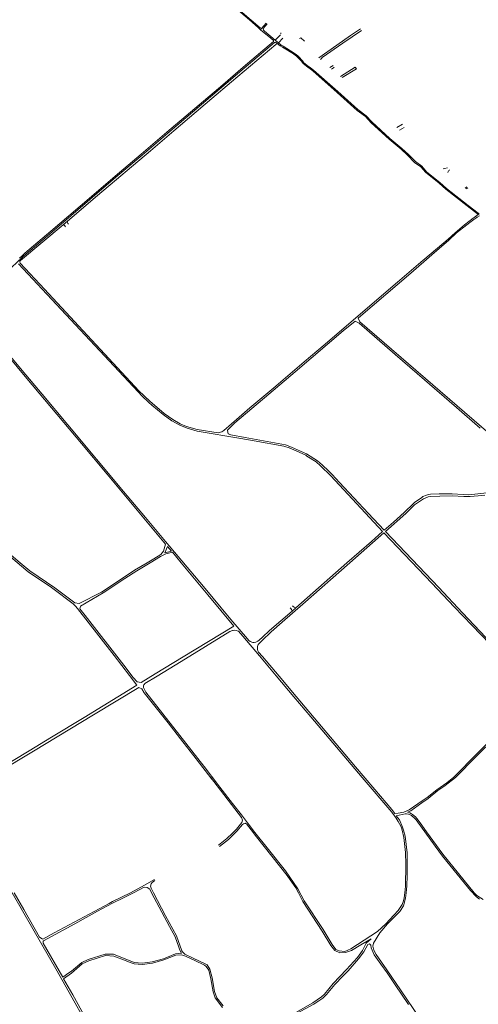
# Model space of a CAD drawing. Extents: x 145000 to 155000, y 457500 to 470000.
# Tile 199 of 256: x 146226 to 146921, y 462831 to 464323. Entities that reach past the tile are written whole.
import ezdxf

# ---------------------------------------------------------------- set-up
doc = ezdxf.new("R2010")
doc.units = 0
doc.header["$LTSCALE"] = 0.2
doc.header["$MEASUREMENT"] = 0
doc.layers.add('kant verharding', color=252, linetype='Continuous', lineweight=0)

msp = doc.modelspace()

# ---------------------------------------------------------------- linework, layer by layer
at = {"layer": 'kant verharding', "lineweight": 0}
for p, q in [((146591.3, 464307.7), (146588.4, 464310.5)), ((146591, 464310.5), (146593.1, 464309.7)), ((146591.3, 464307.7), (146593.1, 464309.7)), ((146591.3, 464307.7), (146606.9, 464294.9)), ((146593.1, 464309.7), (146599.9, 464317.9)), ((146606.9, 464294.9), (146611.2, 464291.4)), ((146613.4, 464292.1), (146621.7, 464299.8)), ((146613.4, 464292.1), (146618.4, 464288)), ((146625.3, 464294.9), (146618.4, 464288)), ((146622.1, 464301.7), (146622.1, 464302.8)), ((146616.5, 464287), (146614.2, 464288.9)), ((146614.8, 464285.5), (146616.5, 464287)), ((146616.5, 464287), (146620.9, 464283.3)), ((146618.4, 464288), (146622.2, 464284.9)), ((146622.2, 464284.9), (146620.9, 464283.3)), ((146620.9, 464283.3), (146624.6, 464281.4)), ((146696.5, 464250.3), (146701.4, 464253.5)), ((146699.1, 464248.2), (146702, 464250.2)), ((146702, 464250.2), (146703, 464250.9)), ((146806.7, 464164.5), (146798, 464159.7)), ((146802.2, 464155.6), (146809.3, 464159.7)), ((146904.3, 464069.8), (146901.4, 464067.8)), ((146905.6, 464068.2), (146903.1, 464066.4)), ((146919, 464023.1), (146914.7, 464020.1)), ((146922.6, 464028.5), (146921.4, 464027.6)), ((146292.3, 464012), (146298.8, 464017.5)), ((146639.3, 463426.9), (146644.9, 463431.8))]:
    msp.add_line(p, q, dxfattribs=at)
at = {"layer": 'kant verharding', "lineweight": 0, "flags": 128}
for points in [[(146588.4, 464310.5), (146574.5, 464322.6), (146545.3, 464347.3), (146524.4, 464366.7), (146495.1, 464392.9), (146482.5, 464403.8), (146479.5, 464406.7), (146477.4, 464408.9), (146475.6, 464411), (146474.1, 464413), (146472.5, 464415.3), (146469.6, 464420)], [(146591, 464310.5), (146546.4, 464348.5), (146525.5, 464367.9), (146496.3, 464394), (146483.5, 464405), (146480.8, 464407.4), (146478.3, 464410), (146476, 464412.9), (146473.8, 464416.1), (146469.7, 464422.7)], [(146613.4, 464292.1), (146597.5, 464305.3), (146595.8, 464306.9), (146595.4, 464309.5), (146601.5, 464316.7)], [(146679.9, 464265.3), (146707.1, 464284.3), (146727.9, 464299), (146742.7, 464309.3)], [(146682.4, 464262.7), (146682.8, 464263.3), (146683.6, 464264.2), (146684.9, 464265.4), (146716.1, 464287.2), (146744.2, 464306.4)], [(146611.2, 464291.4), (146610.8, 464289.7), (146565.2, 464250.8), (146534.2, 464224.4)], [(146657.9, 464290.5), (146652.7, 464295.4), (146650.6, 464294.4)], [(146614.2, 464288.9), (146612.3, 464288.3), (146566.5, 464249.3), (146450.7, 464150.8), (146411.8, 464117.7), (146372.3, 464084.1), (146332.8, 464050.4), (146274.9, 464001.1), (146235.6, 463967.7), (146231.4, 463963.9), (146220.3, 463953.6), (146215.8, 463949.6), (146211.2, 463945.6), (146172.4, 463912.6), (146142.2, 463886.8)], [(146298.8, 464017.5), (146344.3, 464056.3), (146424.4, 464124.1), (146460, 464154.6), (146517.8, 464203.4), (146547.4, 464228.7), (146614.8, 464285.5)], [(146625.6, 464282.7), (146623.9, 464283.6), (146622.2, 464284.9)], [(146624.6, 464281.4), (146641.1, 464271.1), (146644.4, 464268.8), (146645.9, 464267.6), (146648.1, 464265.5), (146652.9, 464260.4), (146656.1, 464256.7), (146657.8, 464255.1), (146661.2, 464252.4), (146670.5, 464245.4), (146707.3, 464212.7), (146737.6, 464185.5), (146750.7, 464176), (146759.2, 464166.8), (146786.5, 464142), (146804.5, 464126.5), (146814.3, 464117.5), (146824.8, 464106.6), (146834.5, 464099.9), (146841.9, 464091.4), (146862.2, 464075), (146872.2, 464066), (146904.7, 464040.7)], [(146625.6, 464282.7), (146642.2, 464272.3), (146645.4, 464270), (146648.4, 464267.5), (146649.9, 464266), (146654.1, 464261.4), (146656.9, 464258), (146657.7, 464257.2), (146658.7, 464256.3), (146662.1, 464253.6), (146666.7, 464250.4), (146669.2, 464248.5), (146671.6, 464246.5), (146708.5, 464213.9), (146738.8, 464186.7), (146751.7, 464177.2), (146760.2, 464168), (146787.5, 464143.1), (146805.6, 464127.8), (146815.4, 464118.6), (146826, 464108), (146835.6, 464101), (146842.9, 464092.6), (146863.3, 464076.3), (146873.2, 464067.3), (146906.1, 464041.6)], [(146712.4, 464237.1), (146734.6, 464250.9), (146736.6, 464248.6), (146715.1, 464235.4)], [(146534.2, 464224.4), (146449.4, 464152.3), (146410.5, 464119.3), (146371, 464085.6), (146331.5, 464052), (146273.6, 464002.7), (146234.3, 463969.2), (146230, 463965.3), (146225.9, 463961.6)], [(146874.7, 464098.4), (146870.1, 464097.2), (146868.4, 464096.9)], [(146877.7, 464095.2), (146877.1, 464094.6), (146876.5, 464093.8), (146875.9, 464092.9), (146875, 464091.5)], [(146904.7, 464040.7), (146920.3, 464028.6), (146921.4, 464027.6)], [(146906.1, 464041.6), (146921.3, 464029.7), (146922.6, 464028.5)], [(146913.5, 464022), (146900.7, 464012), (146886.3, 464000.2), (146875.8, 463990.5), (146830.8, 463952.4), (146798.9, 463925.1), (146686.3, 463829), (146657.4, 463804.6), (146611.4, 463765.2), (146575.4, 463734.9), (146558.9, 463720.8), (146535.8, 463700.5), (146532.8, 463698.3), (146527, 463696.7), (146495.1, 463701.8), (146479.4, 463706.6), (146469.5, 463710.7), (146458.6, 463717), (146445.4, 463726.1), (146423.6, 463744.9), (146407, 463760.6), (146263.9, 463914.4), (146227.3, 463953.9), (146226.8, 463955.8), (146226.8, 463956.8), (146227.8, 463958.3), (146292.3, 464012)], [(146917.4, 464024.8), (146915, 464023.1), (146913.5, 464022)], [(146921.4, 464027.6), (146919.3, 464026), (146917.4, 464024.8)], [(146923.2, 464025.9), (146919.5, 464023.5), (146919, 464023.1)], [(146296, 464009.2), (146294.9, 464010.7), (146293.5, 464011.9), (146292.6, 464012.1), (146292.3, 464012)], [(146300.4, 464012.9), (146299.3, 464014.3), (146298.8, 464015.1), (146298.5, 464016.6), (146298.6, 464017), (146298.8, 464017.5)], [(146914.7, 464020.1), (146910.7, 464017.3), (146904.1, 464012.2), (146888.4, 464000), (146876.8, 463989.1), (146851.1, 463966.6), (146819.2, 463939.1), (146739.8, 463871.2), (146739.5, 463870.9), (146739.4, 463870.6), (146741.8, 463865.3), (147000, 463642.3)], [(146224.8, 463952.8), (146310.8, 463860.5), (146405.7, 463759), (146411.6, 463753.1), (146422.1, 463743.1), (146426.7, 463739), (146444, 463724.5), (146457.2, 463715.2), (146469.2, 463708.5), (146480.1, 463704.1), (146495.3, 463699.5), (146561.5, 463688.6), (146581.5, 463684.7), (146626.6, 463676.8), (146628.4, 463676.4), (146634.6, 463674.1), (146645.2, 463669.6), (146659.8, 463662.9), (146661.8, 463661.8), (146675.5, 463652.8), (146682.4, 463647.1)], [(146639.3, 463426.9), (146605.1, 463397.2), (146594.6, 463387.1), (146589.3, 463382.6), (146587.3, 463381.4), (146584.4, 463380), (146581.9, 463379.2), (146579.8, 463379.4), (146578.3, 463379.7), (146577.1, 463380.2), (146575.8, 463380.9), (146573.6, 463382.5), (146571.4, 463384.7), (146546.6, 463413.9), (146504.7, 463463.9), (146447.3, 463532.3), (146417, 463568.8), (146383.9, 463608), (146299.4, 463709.1), (146260.3, 463755.4), (146230.3, 463791.2), (146152.5, 463884.2)], [(146924.4, 463704.2), (146888.4, 463735.5), (146829, 463786.7), (146795.6, 463815.5), (146740.7, 463863.2), (146734.6, 463866.3), (146716.7, 463851.3), (146644.1, 463789.6), (146604.2, 463755.5), (146552.6, 463712.1), (146541.8, 463701.5), (146541.4, 463701.2), (146541.2, 463700.5), (146542.3, 463695.4), (146546.2, 463693.9), (146568.2, 463689.9), (146629.3, 463678.5), (146638.5, 463675.4), (146661.3, 463665), (146677.7, 463654.5), (146685, 463648.3), (146695, 463638.6), (146699.8, 463633.7), (146711, 463621.9), (146754.6, 463575), (146778.6, 463549.4), (146792.7, 463561.7), (146808.9, 463576), (146823.5, 463590.2), (146824.9, 463591.5), (146835.7, 463599.2), (146837.4, 463600.3), (146843.1, 463602.6), (146845.9, 463603.5), (146849, 463604.1), (146862.2, 463604.3), (146881.8, 463604.5), (146898.3, 463603.3), (146906.1, 463603), (146911.6, 463603.3), (146934.4, 463606)], [(146206.6, 463517.7), (146227.3, 463500), (146241.8, 463487.9), (146279.8, 463462.2), (146309.9, 463439.4), (146316.4, 463438.2), (146350.4, 463455.7), (146384.7, 463478.3), (146400.6, 463488.8), (146419.4, 463500), (146429.8, 463506.2), (146440.3, 463512.6), (146444.1, 463517.8), (146447.2, 463528.4), (146358.8, 463634.1), (146319.9, 463680.7), (146237, 463779.5), (146190.2, 463835.5)], [(146682.4, 463647.1), (146697.7, 463631.8), (146776.2, 463547.3), (146759.5, 463532.4), (146722.4, 463500), (146696.5, 463477.1), (146644.9, 463431.8)], [(146950.6, 463368.1), (146897.3, 463424.3), (146861.4, 463462.4), (146780.8, 463547.4), (146811.4, 463574.6), (146824.8, 463587.8), (146838.3, 463597.1), (146845.2, 463600.1), (146849.6, 463600.7), (146863.3, 463600.9), (146882, 463601.4), (146899.7, 463600.6), (146909, 463600.3), (146921, 463601.5), (146931.2, 463602.6)], [(147012, 463304.2), (147011.7, 463304.5), (147000, 463314.5), (146990.3, 463322.7), (146938.8, 463377.3), (146912.2, 463405.2), (146884.6, 463433.5), (146850.9, 463468.9), (146778.1, 463545.2), (146726.5, 463500), (146655.6, 463437.5), (146624, 463410), (146607.7, 463395.4), (146593.8, 463382.2), (146591.1, 463379.9), (146588.6, 463377.2), (146588, 463376.3), (146587, 463373.2)], [(146424, 463500), (146439.6, 463509.4), (146444.6, 463512.1), (146448.1, 463513.7), (146457.8, 463515.9), (146471.1, 463500), (146511.6, 463451.3), (146551.1, 463404.1), (146474.3, 463357.4), (146431.9, 463331.6), (146410.3, 463318.6), (146404.6, 463319.4), (146398.3, 463326.3), (146384.1, 463344.8), (146325.4, 463420.2), (146317.7, 463430.1), (146318.3, 463434.2), (146352.7, 463454.4), (146385.7, 463476.1), (146404, 463487.9), (146424, 463500)], [(146446.4, 463515.3), (146456.2, 463517.8), (146450.5, 463524.7), (146446.4, 463515.3)], [(146212.6, 463508.8), (146239.2, 463486.4), (146274.7, 463462.5), (146276.8, 463461), (146307.2, 463437.8), (146311.1, 463434.4), (146314.1, 463431), (146346.3, 463389.4), (146369.5, 463359.7), (146392.6, 463329.4), (146404.1, 463314.5), (146324.3, 463265.8), (146274.6, 463235.8), (146240.6, 463215), (146148.3, 463159.3)], [(146505.7, 463191.7), (146469.3, 463238.2), (146417.8, 463303.8), (146414.2, 463311.2), (146414, 463312.6), (146414.1, 463314), (146414.7, 463315.2), (146415.4, 463316.1), (146416.2, 463316.9), (146434.8, 463328.4), (146471.3, 463350.7), (146545.1, 463396.1), (146549, 463397.3), (146550, 463397.5), (146552.6, 463397.8), (146557.8, 463396.6), (146564.5, 463388.6), (146589.7, 463358.8), (146615.2, 463328.5), (146642.1, 463296.8), (146667.7, 463266.8), (146745.6, 463174.6), (146790.2, 463122.1), (146794.5, 463116.6), (146797.1, 463112.9), (146800, 463108.1), (146803.9, 463100.9), (146804.9, 463098.5), (146806.2, 463094.8), (146808.5, 463083.8), (146811.3, 463061.3), (146811.5, 463042.7), (146810.9, 463010.1), (146809.9, 463000), (146809.2, 462992.4), (146808.1, 462987.9), (146805.9, 462982.2), (146800, 462973.4), (146793.3, 462966.3), (146781.3, 462953.1), (146768.7, 462941.5), (146728.1, 462915), (146718.9, 462911.3), (146710.6, 462912), (146705.7, 462914.1), (146699.7, 462921.6), (146686.4, 462944.3), (146657.5, 462987.6)], [(146800.2, 463120.9), (146794.8, 463120.1), (146790.3, 463126.2), (146764.6, 463156.3), (146735.5, 463191), (146711.3, 463219.4), (146645.4, 463297.4), (146619.7, 463328.2), (146594.6, 463357.9), (146588.4, 463364.8), (146587.4, 463366.6), (146587, 463368.6), (146586.8, 463371.7), (146587, 463373.2)], [(146527.5, 463072.3), (146540.5, 463082.4), (146548.9, 463090.5), (146555.2, 463096.3), (146563, 463106.4), (146564.3, 463110.1), (146562.5, 463114.1), (146515.5, 463175.2), (146517.6, 463172.3), (146494, 463202.9), (146470.3, 463233.3), (146451.6, 463257.6), (146415, 463302.9), (146411.5, 463309), (146406.9, 463311.3), (146338.1, 463269.4), (146247.3, 463214.5), (146140, 463150.3)], [(146347.4, 462767), (146283, 462881.3), (146246.1, 462945.2), (146214.9, 463000), (146197.4, 463031.1), (146176.1, 463068.7), (146158.6, 463100.2), (146137.6, 463134.6), (146112.6, 463179.2), (146105.4, 463192.5), (146095.4, 463210.4), (146073.6, 463248.2), (146049.6, 463290)], [(147000, 463291.7), (146956.8, 463248.5), (146884.4, 463175.1), (146873.6, 463166.6), (146858.6, 463156.1), (146844.1, 463144.6), (146836.5, 463139.4), (146816.8, 463125.8), (146808.8, 463122.2), (146800.2, 463120.9)], [(146946.6, 463234.5), (146918.7, 463206.9), (146887, 463174.9), (146875.9, 463165.9), (146870.8, 463162.3), (146860, 463155.1), (146845.3, 463143), (146835.6, 463136.2), (146819.2, 463124.4), (146814.2, 463122.1), (146817.6, 463121), (146820.4, 463119.7), (146821.9, 463118.5), (146826.1, 463114.9), (146828.4, 463112.5), (146833.3, 463106), (146843, 463092.5), (146867.7, 463058.5), (146915.2, 463000), (146919.1, 462995.7), (146928.6, 462990)], [(146505.7, 463191.7), (146506, 463191.3), (146526.6, 463164.3)], [(146526.6, 463164.3), (146529.9, 463160.1), (146548.9, 463135.5), (146562.6, 463118.1), (146571.6, 463106.2), (146582.5, 463091.6), (146601.5, 463067.9), (146629, 463033.1)], [(146923, 462990.2), (146918.5, 462993.7), (146909.6, 463003.4), (146900.5, 463014.5), (146867.4, 463055.7), (146856.3, 463070.6), (146827.5, 463110.5), (146825.4, 463112.5), (146820.3, 463117), (146819.1, 463117.8), (146815.7, 463119.1), (146812.7, 463119.6), (146810.7, 463119.5), (146797.1, 463116.8), (146801.8, 463110.4), (146806.6, 463099.4), (146808.1, 463095.1), (146810.5, 463086), (146813.6, 463060.7), (146813.7, 463044.9), (146813.6, 463025.7), (146813.1, 463010.5), (146812, 463000), (146811.1, 462991.7), (146808, 462980.4), (146802.3, 462971.5), (146784, 462952.9), (146772.2, 462939.4)], [(146529.1, 463070.3), (146542.6, 463081), (146555.6, 463093.2), (146564.3, 463103.6), (146565.6, 463104.6), (146566.9, 463105.2), (146567.9, 463105.3), (146568.6, 463105.1), (146569.6, 463104.5), (146570.1, 463104.3), (146577.2, 463095.5), (146585.3, 463084.6), (146631.5, 463026.1), (146636.4, 463019.5), (146644.8, 463007.6), (146648.8, 463000), (146655.3, 462986.7), (146684.9, 462942), (146698, 462920), (146703.9, 462912.8), (146711.5, 462909), (146720, 462909.3), (146729, 462912.8), (146743.3, 462921.1), (146759, 462930.3), (146751.7, 462923.5), (146746.1, 462912.5), (146738.5, 462901.9), (146721.9, 462883.6), (146701.4, 462862.4), (146688.5, 462846.2), (146684, 462842.2), (146670.8, 462833.3), (146645.1, 462818.7)], [(146657.5, 462987.6), (146647.8, 463006.1), (146629, 463033.1)], [(146218.2, 463000), (146232.9, 462974.6), (146256.6, 462933), (146260.4, 462930.1), (146261.5, 462929.7), (146278.7, 462939.1), (146361.9, 462983.8), (146366.9, 462986.6), (146394.3, 463000), (146415.5, 463011.4), (146430.5, 463020.3)], [(146398.8, 463000), (146383.7, 462992.3), (146367.2, 462984.5), (146344.5, 462972.2), (146309.9, 462953.1), (146262.3, 462927.4), (146262, 462926.6), (146261.7, 462923.8), (146291.6, 462872.1), (146301.1, 462878.6), (146304.8, 462881.3), (146320.8, 462894.2), (146330, 462898.8), (146356, 462907.2), (146368.4, 462907.2), (146400.1, 462894.2), (146411.9, 462893.2), (146427.3, 462895.4), (146444.4, 462900.1), (146462.6, 462907.6), (146471.4, 462908.7), (146469.1, 462913.3), (146467.4, 462917.4), (146461.8, 462933.3), (146453.4, 462948.9), (146425.9, 463000), (146423.5, 463005.4), (146419.5, 463007.8), (146414.8, 463008.4), (146398.8, 463000)], [(146476.7, 462906.9), (146473, 462910.3), (146471.9, 462912.2), (146463.8, 462934.8), (146447.6, 462965.2), (146429.1, 463000), (146425.4, 463007.1), (146424.6, 463010.2), (146425.6, 463013.8), (146427.3, 463015.4), (146431.4, 463018.5)], [(146772.2, 462939.4), (146762.8, 462923.9), (146761.7, 462919.3), (146763.2, 462912.9), (146766.7, 462906.3), (146783, 462883.5), (146803.7, 462852.9), (146833.2, 462808.8), (146883.8, 462733.8)], [(146646, 462817), (146672.4, 462831.4), (146685.6, 462840.3), (146691.5, 462845.8), (146704.1, 462861.2), (146715.9, 462873.5), (146724.2, 462882), (146739.9, 462899.7), (146747.9, 462910.4), (146754.1, 462921.8), (146756.7, 462922.6), (146758.4, 462920.7), (146759, 462916.8), (146763.8, 462906), (146773.7, 462892.1), (146783.4, 462878.9), (146795.3, 462860.7), (146815.7, 462830.6)], [(146342.5, 462781.2), (146306.7, 462845.2), (146292.8, 462869.8), (146304.8, 462878.4), (146321.1, 462892.2), (146331.2, 462897.1), (146356.2, 462905), (146369.1, 462903.8), (146387.9, 462897), (146393.8, 462894.4), (146399.7, 462892.4), (146411.9, 462891.3), (146427.6, 462893.4), (146445, 462898.4), (146462.8, 462905.7), (146471.4, 462906.1), (146477.5, 462904.2), (146492, 462897.4), (146506.4, 462890.1)], [(146534.9, 462828.8), (146525.2, 462841), (146521.5, 462850.2), (146518, 462871.1), (146514.4, 462884.5), (146510.5, 462891), (146508.4, 462892.1), (146489.2, 462901.1), (146476.7, 462906.9)], [(146506.4, 462890.1), (146509.2, 462888.5), (146513.1, 462883), (146515.9, 462869.7), (146519.4, 462849.8), (146522.7, 462840.8), (146533.9, 462826.4)]]:
    msp.add_lwpolyline(points, dxfattribs=at)
at = {"layer": 'kant verharding', "lineweight": 0}
for centre, radius, start, end in [((146629.6, 463423.9), 10.2, 17.1673, 48.7106), ((146646.7, 463440.9), 9.27, 222.2776, 258.6987)]:
    msp.add_arc(centre, radius, start, end, dxfattribs=at)

doc.saveas('drawing.dxf')
